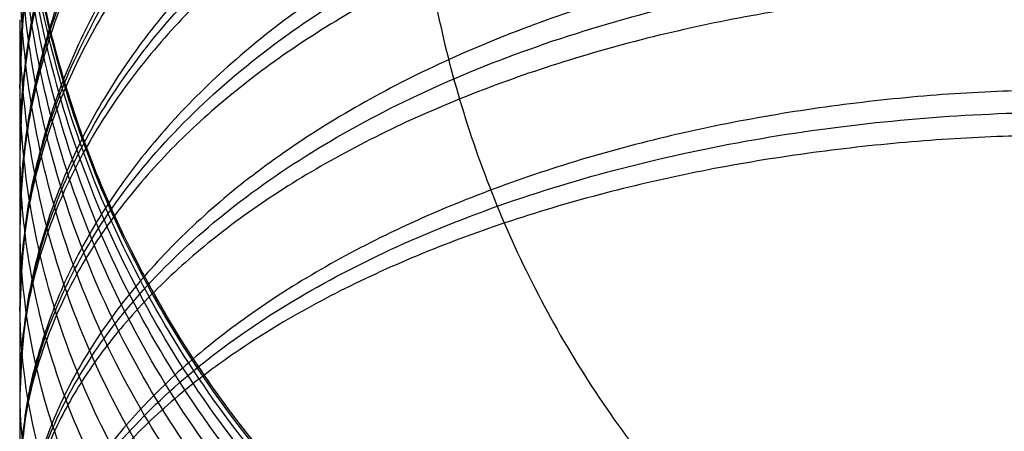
# Model space of a CAD drawing. Header units: millimetres. Extents: x -3218 to -2618, y -55 to 306.
# Tile 20 of 256: x -3209.487 to -3207.629, y 272.009 to 272.786. Entities that reach past the tile are written whole.
import ezdxf

# ---------------------------------------------------------------- set-up
doc = ezdxf.new("R2010")
doc.units = ezdxf.units.MM
doc.layers.add('Default', color=18, linetype='Continuous', true_color=0x000000)

msp = doc.modelspace()

# ---------------------------------------------------------------- linework, layer by layer
at = {"layer": 'Default', "extrusion": (-4.371153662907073e-08, 1.192094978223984e-07, -0.999999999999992)}
msp.add_rational_spline([(-3207.48646562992, 271.2419202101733, 236.9201910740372), (-3209.48646562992, 271.2419199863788, 236.9201911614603), (-3209.486465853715, 273.2419199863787, 236.9201913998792), (-3209.486466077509, 275.2419199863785, 236.9201916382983), (-3207.486466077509, 275.2419202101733, 236.9201915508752)], [1, 0.7071067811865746, 1, 0.7071067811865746, 1], degree=2, knots=[0, 0, 0, 3.999999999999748, 3.999999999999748, 7.999999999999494, 7.999999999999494, 7.999999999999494], dxfattribs=at)
at = {"layer": 'Default', "extrusion": (0.3680967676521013, -1.146582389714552e-07, 0.929787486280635)}
msp.add_rational_spline([(-3206.884982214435, 275.2419202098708, 240.0736912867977), (-3208.744563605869, 275.2419199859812, 240.8098873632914), (-3208.744563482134, 273.2419199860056, 240.8098870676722), (-3208.74456335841, 271.2420607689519, 240.8098867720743), (-3206.885112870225, 271.2419202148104, 240.0737425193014)], [0.9999999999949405, 0.707106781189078, 1, 0.7071213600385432, 0.9999708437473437], degree=2, knots=[6.283185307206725, 6.283185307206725, 6.283185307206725, 9.42477796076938, 9.42477796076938, 12.56621424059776, 12.56621424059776, 12.56621424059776], dxfattribs=at)
at = {"layer": 'Default', "extrusion": (-2.671984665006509e-06, -0.5092545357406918, -0.8606159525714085)}
msp.add_rational_spline([(-3207.486468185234, 274.3902746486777, 206.2652878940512), (-3209.486468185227, 274.390276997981, 206.2652927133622), (-3209.486467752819, 272.6690450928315, 207.2838017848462), (-3209.486467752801, 272.6689724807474, 207.2838447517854), (-3209.486467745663, 272.6688998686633, 207.2838877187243)], [0.9999999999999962, 0.707106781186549, 1, 0.9999825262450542, 0.9999650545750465], degree=2, knots=[6.283185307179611, 6.283185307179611, 6.283185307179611, 9.42477796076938, 9.42477796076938, 9.42496538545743, 9.42496538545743, 9.42496538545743], dxfattribs=at)
at = {"layer": 'Default', "extrusion": (3.799642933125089e-08, 0.5357935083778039, 0.8443490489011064)}
msp.add_open_spline([(-3209.486467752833, 272.6690424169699, 207.2837972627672), (-3209.486522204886, 272.8087322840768, 207.1951551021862), (-3209.455012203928, 273.0216711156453, 207.0600317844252), (-3209.349682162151, 273.2964940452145, 206.8856390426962), (-3209.234662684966, 273.5002424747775, 206.7563476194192), (-3209.085557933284, 273.6925382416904, 206.6343236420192), (-3208.905150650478, 273.8674682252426, 206.5233193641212), (-3208.698075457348, 274.0198722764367, 206.4266092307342), (-3208.470440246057, 274.1458343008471, 206.3466782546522), (-3208.229245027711, 274.2430024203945, 206.2850188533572), (-3207.903918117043, 274.3319833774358, 206.2285547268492), (-3207.651834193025, 274.3586056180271, 206.2116612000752), (-3207.48646835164, 274.3585593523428, 206.2116905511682)], degree=3, knots=[-3.15143634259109, -3.15143634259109, -3.15143634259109, -3.15143634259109, -2.653627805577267, -2.392534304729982, -2.124328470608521, -1.851171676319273, -1.575480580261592, -1.299807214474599, -1.026701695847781, -0.7585753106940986, -0.4975816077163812, 0, 0, 0, 0], dxfattribs=at)
at = {"layer": 'Default', "extrusion": (2.596023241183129e-06, -0.5618133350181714, -0.8272640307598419)}
msp.add_rational_spline([(-3207.486468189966, 274.3235708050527, 206.1601702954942), (-3209.486468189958, 274.3235675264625, 206.1601662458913), (-3209.486467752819, 272.6690394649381, 207.2837929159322), (-3209.486467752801, 272.6689696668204, 207.2838403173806), (-3209.486467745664, 272.6688998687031, 207.2838877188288)], [0.9999999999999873, 0.7071067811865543, 1, 0.9999825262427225, 0.9999650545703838], degree=2, knots=[6.283185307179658, 6.283185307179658, 6.283185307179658, 9.42477796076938, 9.42477796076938, 9.42496538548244, 9.42496538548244, 9.42496538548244], dxfattribs=at)
at = {"layer": 'Default', "extrusion": (-2.596022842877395e-06, 0.5618133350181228, 0.827264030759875)}
msp.add_rational_spline([(-3207.486467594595, 274.1947250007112, 205.9704462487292), (-3209.486382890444, 274.1947217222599, 205.9704421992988), (-3209.486467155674, 272.5402637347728, 207.0940212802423)], [0.9999999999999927, 0.7071155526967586, 0.9999824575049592], degree=2, dxfattribs=at)
at = {"layer": 'Default', "extrusion": (-1.28135652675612e-06, 0.5873278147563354, 0.809349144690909)}
msp.add_open_spline([(-3209.486467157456, 272.5401951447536, 207.0940710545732), (-3209.486521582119, 272.6740947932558, 206.9969028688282), (-3209.455011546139, 272.8782072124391, 206.8487827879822), (-3209.349681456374, 273.1416386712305, 206.6576162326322), (-3209.234661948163, 273.3369417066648, 206.5158890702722), (-3209.085557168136, 273.5212668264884, 206.3821284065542), (-3208.905149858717, 273.6889460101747, 206.2604474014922), (-3208.698074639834, 273.8350329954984, 206.1544354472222), (-3208.470439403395, 273.9557740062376, 206.0668165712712), (-3208.229244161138, 274.0489146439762, 205.9992267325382), (-3207.903917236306, 274.1342075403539, 205.9373319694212), (-3207.651833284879, 274.1597264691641, 205.9188138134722), (-3207.48646743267, 274.1596822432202, 205.9188461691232)], degree=3, knots=[-3.151438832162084, -3.151438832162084, -3.151438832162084, -3.151438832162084, -2.653629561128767, -2.392535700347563, -2.124329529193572, -1.851172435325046, -1.575481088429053, -1.299807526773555, -1.02670186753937, -0.7585753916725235, -0.4975816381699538, 0, 0, 0, 0], dxfattribs=at)
at = {"layer": 'Default', "extrusion": (3.456120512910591e-08, 0.6122714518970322, 0.7906476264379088)}
msp.add_rational_spline([(-3207.486467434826, 274.1214921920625, 205.8695300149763), (-3209.486382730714, 274.1214920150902, 205.8695302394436), (-3209.486467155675, 272.540263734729, 207.0940212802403)], [0.9999999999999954, 0.7071155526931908, 0.9999824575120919], degree=2, dxfattribs=at)
at = {"layer": 'Default', "extrusion": (-3.456085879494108e-08, -0.6122714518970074, -0.7906476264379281)}
msp.add_rational_spline([(-3207.486467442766, 273.9808242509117, 205.6878805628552), (-3209.486467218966, 273.980824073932, 205.6878807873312), (-3209.486467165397, 272.3995289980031, 206.9124235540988)], [1.000000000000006, 0.7071068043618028, 0.9999999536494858], degree=2, dxfattribs=at)
at = {"layer": 'Default', "extrusion": (3.370363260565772e-08, 0.6367137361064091, 0.7711002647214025)}
msp.add_open_spline([(-3209.486467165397, 272.3995288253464, 206.9124236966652), (-3209.486521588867, 272.5271010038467, 206.8070846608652), (-3209.45501157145, 272.7215679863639, 206.6465091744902), (-3209.349681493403, 272.972550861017, 206.4392673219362), (-3209.234662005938, 273.158624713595, 206.2856222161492), (-3209.08555724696, 273.3342393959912, 206.1406134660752), (-3208.905149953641, 273.4939947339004, 206.0087001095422), (-3208.698074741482, 273.6331782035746, 205.8937733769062), (-3208.470439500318, 273.7482134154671, 205.7987863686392), (-3208.22924424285, 273.8369525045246, 205.7255126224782), (-3207.903917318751, 273.9182146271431, 205.6584127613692), (-3207.651833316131, 273.9425274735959, 205.6383371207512), (-3207.48646744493, 273.942485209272, 205.6383720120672)], degree=3, knots=[-3.15144477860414, -3.15144477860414, -3.15144477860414, -3.15144477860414, -2.653633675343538, -2.392538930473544, -2.124331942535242, -1.851174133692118, -1.575482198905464, -1.299808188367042, -1.026702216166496, -0.7585755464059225, -0.497581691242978, 0, 0, 0, 0], dxfattribs=at)
at = {"layer": 'Default', "extrusion": (-3.281750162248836e-08, -0.6605323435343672, -0.750797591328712)}
msp.add_rational_spline([(-3207.486467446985, 273.9011241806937, 205.5913587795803), (-3209.486467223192, 273.9011240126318, 205.5913590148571), (-3209.486467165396, 272.3995289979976, 206.9124235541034)], [1.000000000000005, 0.7071068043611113, 0.9999999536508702], degree=2, dxfattribs=at)
at = {"layer": 'Default', "extrusion": (-3.281758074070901e-08, -0.6605323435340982, -0.7507975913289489)}
msp.add_rational_spline([(-3207.486467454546, 273.7489528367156, 205.4183924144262), (-3209.486467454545, 273.7489526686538, 205.4183926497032), (-3209.486467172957, 272.247357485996, 206.7394573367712), (-3209.486467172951, 272.2473262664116, 206.7394848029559), (-3209.486467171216, 272.2472950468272, 206.7395122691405)], [1.000000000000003, 0.7071067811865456, 1, 0.9999913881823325, 0.9999827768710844], degree=2, knots=[6.283185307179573, 6.283185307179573, 6.283185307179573, 9.42477796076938, 9.42477796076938, 9.424870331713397, 9.424870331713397, 9.424870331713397], dxfattribs=at)
at = {"layer": 'Default', "extrusion": (-1.274136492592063e-06, 0.6837266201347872, 0.7297382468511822)}
msp.add_open_spline([(-3209.486467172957, 272.2473557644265, 206.7394553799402), (-3209.486521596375, 272.3680850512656, 206.6263383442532), (-3209.455011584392, 272.5521209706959, 206.4539063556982), (-3209.349681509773, 272.7896413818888, 206.2313623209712), (-3209.234662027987, 272.9657344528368, 206.0663725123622), (-3209.085557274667, 273.1319294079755, 205.9106567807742), (-3208.905149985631, 273.2831157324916, 205.7690034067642), (-3208.698074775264, 273.4148336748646, 205.6455909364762), (-3208.4704395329, 273.5236986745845, 205.5435905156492), (-3208.22924427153, 273.6076780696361, 205.4649066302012), (-3207.903917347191, 273.6845816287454, 205.3928525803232), (-3207.651833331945, 273.7075905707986, 205.3712948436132), (-3207.486467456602, 273.7075507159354, 205.3713324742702)], degree=3, knots=[-3.151446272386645, -3.151446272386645, -3.151446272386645, -3.151446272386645, -2.653634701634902, -2.392539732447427, -2.124332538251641, -1.851174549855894, -1.57548246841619, -1.299808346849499, -1.026702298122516, -0.7585755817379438, -0.4975817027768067, 0, 0, 0, 0], dxfattribs=at)
at = {"layer": 'Default', "extrusion": (2.579844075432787e-06, -0.7062498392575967, -0.7079626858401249)}
msp.add_rational_spline([(-3207.486467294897, 273.6632830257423, 205.3269574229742), (-3209.486467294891, 273.6632792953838, 205.3269538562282), (-3209.48646717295, 272.2473539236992, 206.7394535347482), (-3209.486467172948, 272.2473244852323, 206.7394829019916), (-3209.486467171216, 272.2472950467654, 206.739512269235)], [1.000000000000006, 0.7071067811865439, 1, 0.9999913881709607, 0.999982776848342], degree=2, knots=[6.283185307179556, 6.283185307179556, 6.283185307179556, 9.42477796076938, 9.42477796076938, 9.424870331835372, 9.424870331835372, 9.424870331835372], dxfattribs=at)
at = {"layer": 'Default', "extrusion": (-2.579844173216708e-06, 0.7062498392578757, 0.7079626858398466)}
msp.add_rational_spline([(-3207.486466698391, 273.4999849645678, 205.1632633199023), (-3209.486301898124, 273.4999812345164, 205.1632597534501), (-3209.486466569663, 272.084172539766, 206.575643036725)], [0.999999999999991, 0.7071238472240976, 0.9999658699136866], degree=2, dxfattribs=at)
at = {"layer": 'Default', "extrusion": (2.365097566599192e-08, 0.7282704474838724, 0.6852898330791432)}
msp.add_open_spline([(-3209.486466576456, 272.084059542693, 206.5757631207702), (-3209.48652096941, 272.1974361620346, 206.4552756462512), (-3209.45501095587, 272.370263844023, 206.2716084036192), (-3209.34968085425, 272.5933187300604, 206.0345637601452), (-3209.234661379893, 272.7586872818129, 205.8588234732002), (-3209.085556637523, 272.9147605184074, 205.6929614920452), (-3208.905149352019, 273.0567391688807, 205.5420780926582), (-3208.698074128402, 273.1804350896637, 205.4106240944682), (-3208.470438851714, 273.2826698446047, 205.3019772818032), (-3208.229243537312, 273.3615345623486, 205.2181662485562), (-3207.903916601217, 273.4337542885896, 205.1414169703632), (-3207.651832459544, 273.4553617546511, 205.1184542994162), (-3207.48646653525, 273.4553241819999, 205.1184942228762)], degree=3, knots=[-3.151460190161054, -3.151460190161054, -3.151460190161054, -3.151460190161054, -2.653644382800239, -2.392547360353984, -2.124338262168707, -1.851178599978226, -1.575485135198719, -1.299809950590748, -1.026703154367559, -0.758575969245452, -0.4975818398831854, 0, 0, 0, 0], dxfattribs=at)
at = {"layer": 'Default', "extrusion": (2.62711192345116e-06, 0.7495635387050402, 0.6619323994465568)}
msp.add_rational_spline([(-3207.486466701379, 273.4079243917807, 205.0766359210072), (-3209.48630190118, 273.4079282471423, 205.0766394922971), (-3209.486466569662, 272.0841725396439, 206.5756430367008)], [0.9999999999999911, 0.7071238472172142, 0.9999658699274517], degree=2, dxfattribs=at)
at = {"layer": 'Default', "extrusion": (-2.627111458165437e-06, -0.7495635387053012, -0.6619323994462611)}
msp.add_rational_spline([(-3207.486467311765, 273.233770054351, 204.9228418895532), (-3209.486467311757, 273.2337739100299, 204.9228454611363), (-3209.486467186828, 271.9099091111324, 206.4219725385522), (-3209.486467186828, 271.9099090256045, 206.4219726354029), (-3209.486467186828, 271.9099089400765, 206.4219727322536)], [0.9999999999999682, 0.7071067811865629, 1, 0.9999999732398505, 0.9999999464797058], degree=2, knots=[6.28318530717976, 6.28318530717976, 6.28318530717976, 9.42477796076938, 9.42477796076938, 9.42477824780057, 9.42477824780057, 9.42477824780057], dxfattribs=at)
at = {"layer": 'Default'}
for points, knots in [([(-3207.486466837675, 271.2419235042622, 209.2873738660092), (-3207.65183080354, 271.2418688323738, 209.2873747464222), (-3207.903909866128, 271.2733817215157, 209.2868717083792), (-3208.229236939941, 271.3787136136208, 209.2851902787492), (-3208.470430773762, 271.493736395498, 209.2833541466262), (-3208.698065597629, 271.6428445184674, 209.2809738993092), (-3208.90514148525, 271.8232543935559, 209.2780939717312), (-3209.085550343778, 272.0303306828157, 209.2747883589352), (-3209.234657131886, 272.2579651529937, 209.2711545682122), (-3209.349678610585, 272.4991579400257, 209.2673043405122), (-3209.45500983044, 272.8244850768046, 209.2621110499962), (-3209.486521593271, 273.0765606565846, 209.2580870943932), (-3209.486467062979, 273.2419232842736, 209.2554473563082)], [0, 0, 0, 0, 0.4975763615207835, 0.7585602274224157, 1.026668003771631, 1.299743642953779, 1.57537430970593, 1.851009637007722, 2.12409875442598, 2.392227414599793, 2.653237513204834, 3.15087352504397, 3.15087352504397, 3.15087352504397, 3.15087352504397]), ([(-3209.486467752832, 272.6690424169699, 207.2837972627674), (-3209.486467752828, 272.6690433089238, 207.283798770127), (-3209.486467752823, 272.6690442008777, 207.2838002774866), (-3209.486467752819, 272.6690450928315, 207.2838017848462), (-3209.486467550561, 272.7075935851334, 207.3489469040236), (-3209.486467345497, 272.7466767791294, 207.4149956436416), (-3209.486467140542, 272.7857390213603, 207.4810089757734)], [379.9409062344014, 379.9409062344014, 379.9409062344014, 379.9409062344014, 379.940911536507, 379.940911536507, 379.940911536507, 380.1700581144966, 380.1700581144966, 380.1700581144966, 380.1700581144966]), ([(-3209.486467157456, 272.5401951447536, 207.0940710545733), (-3209.486467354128, 272.5827573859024, 207.1567434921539), (-3209.486467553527, 272.6259099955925, 207.220285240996), (-3209.486467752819, 272.6690394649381, 207.2837929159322), (-3209.486467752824, 272.6690404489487, 207.2837943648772), (-3209.486467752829, 272.6690414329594, 207.2837958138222), (-3209.486467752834, 272.6690424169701, 207.2837972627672)], [379.711575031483, 379.711575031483, 379.711575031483, 379.711575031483, 379.940911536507, 379.940911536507, 379.940911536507, 379.9409167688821, 379.9409167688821, 379.9409167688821, 379.9409167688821]), ([(-3209.486467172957, 272.2473557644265, 206.7394553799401), (-3209.486467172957, 272.247356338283, 206.7394560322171), (-3209.486467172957, 272.2473569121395, 206.7394566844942), (-3209.486467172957, 272.247357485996, 206.7394573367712), (-3209.486467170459, 272.2976255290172, 206.7965947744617), (-3209.486467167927, 272.3485908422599, 206.8545247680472), (-3209.486467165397, 272.3995288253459, 206.9124236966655)], [379.2514452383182, 379.2514452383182, 379.2514452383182, 379.2514452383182, 379.251447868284, 379.251447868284, 379.251447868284, 379.4818246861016, 379.4818246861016, 379.4818246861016, 379.4818246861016]), ([(-3209.486466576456, 272.0840595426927, 206.5757631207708), (-3209.486466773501, 272.1380019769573, 206.6298363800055), (-3209.48646697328, 272.1926926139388, 206.6846596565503), (-3209.48646717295, 272.2473539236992, 206.7394535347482), (-3209.486467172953, 272.247354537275, 206.7394541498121), (-3209.486467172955, 272.2473551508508, 206.739454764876), (-3209.486467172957, 272.2473557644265, 206.7394553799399)], [379.0202345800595, 379.0202345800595, 379.0202345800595, 379.0202345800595, 379.251447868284, 379.251447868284, 379.251447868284, 379.2514504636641, 379.2514504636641, 379.2514504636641, 379.2514504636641])]:
    msp.add_open_spline(points, degree=3, knots=knots, dxfattribs=at)
at = {"layer": 'Default', "extrusion": (-4.362322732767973e-08, -0.06376280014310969, -0.9979650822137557)}
msp.add_open_spline([(-3207.486466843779, 271.2374641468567, 209.1477347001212), (-3207.65183281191, 271.2374094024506, 209.1477382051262), (-3207.903917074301, 271.2688759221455, 209.1457277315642), (-3208.229244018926, 271.3740480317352, 209.1390080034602), (-3208.470439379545, 271.4888971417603, 209.1316699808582), (-3208.698074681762, 271.6377795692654, 209.1221574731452), (-3208.905149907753, 271.8179154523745, 209.1106480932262), (-3209.085557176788, 272.0246760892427, 209.0974375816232), (-3209.234661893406, 272.2519623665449, 209.0829156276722), (-3209.349681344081, 272.4927852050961, 209.0675287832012), (-3209.455011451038, 272.8176155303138, 209.0467744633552), (-3209.486521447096, 273.0693008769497, 209.0306935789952), (-3209.486467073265, 273.2344089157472, 209.0201443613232)], degree=3, knots=[0, 0, 0, 0, 0.4975819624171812, 0.7585763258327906, 1.026703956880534, 1.299811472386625, 1.575487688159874, 1.851182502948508, 2.124343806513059, 2.392554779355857, 2.653653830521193, 3.151473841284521, 3.151473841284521, 3.151473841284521, 3.151473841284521], dxfattribs=at)
at = {"layer": 'Default', "extrusion": (-4.335935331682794e-08, -0.1270294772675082, -0.9918989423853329)}
msp.add_open_spline([(-3207.486466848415, 271.2272843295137, 209.0416742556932), (-3207.651832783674, 271.2272299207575, 209.0416812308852), (-3207.903916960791, 271.2585049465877, 209.0376759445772), (-3208.229243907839, 271.3630370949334, 209.0242888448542), (-3208.470439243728, 271.4771873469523, 209.0096699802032), (-3208.698074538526, 271.6251638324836, 208.9907190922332), (-3208.905149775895, 271.8042036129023, 208.9677900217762), (-3209.085557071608, 272.0097061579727, 208.9414719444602), (-3209.234661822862, 272.2356094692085, 208.9125412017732), (-3209.349681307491, 272.4749669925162, 208.8818874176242), (-3209.455011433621, 272.7978208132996, 208.8405405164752), (-3209.486521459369, 273.0479748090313, 208.8085040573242), (-3209.486467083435, 273.2120782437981, 208.7874878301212)], degree=3, knots=[0, 0, 0, 0, 0.4975818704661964, 0.7585760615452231, 1.026703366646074, 1.299810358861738, 1.57548582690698, 1.851179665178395, 2.124339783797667, 2.392549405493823, 2.653646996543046, 3.15146398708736, 3.15146398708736, 3.15146398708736, 3.15146398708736], dxfattribs=at)
at = {"layer": 'Default', "extrusion": (2.619717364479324e-06, 0.7701649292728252, 0.6378447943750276)}
msp.add_open_spline([(-3209.486467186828, 271.9099091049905, 206.4219725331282), (-3209.486521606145, 272.0154365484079, 206.2945535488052), (-3209.455011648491, 272.1762991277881, 206.1003200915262), (-3209.349681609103, 272.3839115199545, 205.8496383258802), (-3209.23466218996, 272.5378312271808, 205.6637876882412), (-3209.085557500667, 272.6830990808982, 205.4883835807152), (-3208.905150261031, 272.8152480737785, 205.3288196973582), (-3208.698075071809, 272.9303800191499, 205.1898029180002), (-3208.470439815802, 273.0255365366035, 205.0749053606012), (-3208.229244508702, 273.0989409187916, 204.9862723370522), (-3207.903917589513, 273.1661601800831, 204.9051071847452), (-3207.651833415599, 273.186271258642, 204.8808230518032), (-3207.486467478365, 273.1862359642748, 204.8808649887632)], degree=3, knots=[-3.151464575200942, -3.151464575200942, -3.151464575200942, -3.151464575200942, -2.653647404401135, -2.392549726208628, -2.124340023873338, -1.851179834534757, -1.575485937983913, -1.299810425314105, -1.026703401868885, -0.7585760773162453, -0.4975818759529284, 0, 0, 0, 0], dxfattribs=at)
at = {"layer": 'Default', "extrusion": (-4.292043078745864e-08, -0.1894429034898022, -0.9818917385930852)}
msp.add_open_spline([(-3207.486466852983, 271.2105188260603, 208.9371604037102), (-3207.651832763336, 271.2104649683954, 208.9371708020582), (-3207.903916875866, 271.241424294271, 208.9311976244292), (-3208.229243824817, 271.3449013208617, 208.9112331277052), (-3208.470439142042, 271.4578993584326, 208.8894316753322), (-3208.698074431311, 271.6043821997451, 208.8611697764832), (-3208.905149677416, 271.7816148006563, 208.8269751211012), (-3209.085556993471, 271.985043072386, 208.7877263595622), (-3209.234661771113, 272.2086662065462, 208.7445812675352), (-3209.349681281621, 272.4456077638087, 208.6988665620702), (-3209.455011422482, 272.7652028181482, 208.6372049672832), (-3209.486521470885, 273.012831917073, 208.5894282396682), (-3209.486467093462, 273.1752789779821, 208.5580862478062)], degree=3, knots=[0, 0, 0, 0, 0.4975818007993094, 0.7585758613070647, 1.026702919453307, 1.299809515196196, 1.575484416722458, 1.85117751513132, 2.124336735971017, 2.392545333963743, 2.65364181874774, 3.151456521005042, 3.151456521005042, 3.151456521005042, 3.151456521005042], dxfattribs=at)
at = {"layer": 'Default', "extrusion": (-2.609690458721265e-06, -0.789992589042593, -0.6131163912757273)}
msp.add_rational_spline([(-3207.486467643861, 273.13613803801, 204.8419837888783), (-3209.486467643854, 273.1361418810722, 204.8419873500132), (-3209.486467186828, 271.9099090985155, 206.4219725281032), (-3209.486467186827, 271.9099090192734, 206.4219726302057), (-3209.486467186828, 271.9099089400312, 206.4219727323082)], [0.99999999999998, 0.7071067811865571, 1, 0.9999999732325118, 0.9999999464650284], degree=2, knots=[6.283185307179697, 6.283185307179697, 6.283185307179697, 9.42477796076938, 9.42477796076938, 9.424778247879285, 9.424778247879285, 9.424778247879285], dxfattribs=at)
at = {"layer": 'Default', "extrusion": (-4.231475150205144e-08, -0.2508331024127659, -0.9680303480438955)}
msp.add_open_spline([(-3207.486466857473, 271.1873235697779, 208.8344617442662), (-3207.65183274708, 271.1872704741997, 208.8344755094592), (-3207.903916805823, 271.2177926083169, 208.8265667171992), (-3208.229243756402, 271.3198084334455, 208.8001326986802), (-3208.470439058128, 271.4312108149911, 208.7712664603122), (-3208.698074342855, 271.5756251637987, 208.7338462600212), (-3208.905149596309, 271.7503550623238, 208.6885707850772), (-3209.085556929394, 271.9509107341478, 208.6366034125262), (-3209.234661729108, 272.1713761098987, 208.5794770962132), (-3209.349681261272, 272.4049718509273, 208.5189484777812), (-3209.455011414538, 272.7200539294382, 208.4373053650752), (-3209.486521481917, 272.9641863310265, 208.3740465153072), (-3209.486467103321, 273.1243395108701, 208.3325481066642)], degree=3, knots=[0, 0, 0, 0, 0.4975817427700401, 0.7585756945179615, 1.026702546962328, 1.299808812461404, 1.575483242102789, 1.85117572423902, 2.124334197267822, 2.392541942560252, 2.65363750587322, 3.151450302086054, 3.151450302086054, 3.151450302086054, 3.151450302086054], dxfattribs=at)
at = {"layer": 'Default', "extrusion": (-4.154433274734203e-08, -0.3110085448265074, -0.9504071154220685)}
msp.add_open_spline([(-3207.486466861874, 271.1578329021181, 208.7337843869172), (-3207.651832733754, 271.1577807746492, 208.7338014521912), (-3207.903916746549, 271.1877471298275, 208.7239953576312), (-3208.229243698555, 271.2879053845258, 208.6912198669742), (-3208.470438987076, 271.3972792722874, 208.6554286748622), (-3208.69807426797, 271.5390640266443, 208.6090314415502), (-3208.905149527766, 271.7106123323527, 208.5528944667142), (-3209.085556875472, 271.9075161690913, 208.4884602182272), (-3209.234661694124, 272.1239671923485, 208.4176294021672), (-3209.349681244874, 272.3533095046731, 208.3425800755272), (-3209.455011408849, 272.6626543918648, 208.2413509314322), (-3209.486521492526, 272.902341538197, 208.1629163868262), (-3209.486467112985, 273.0595785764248, 208.1114625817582)], degree=3, knots=[0, 0, 0, 0, 0.4975816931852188, 0.7585755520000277, 1.026702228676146, 1.299808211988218, 1.57548223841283, 1.851174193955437, 2.124332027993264, 2.392539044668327, 2.653633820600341, 3.151444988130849, 3.151444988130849, 3.151444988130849, 3.151444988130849], dxfattribs=at)
at = {"layer": 'Default', "extrusion": (-4.061455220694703e-08, -0.36969901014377, -0.9291515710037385)}
msp.add_open_spline([(-3207.486466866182, 271.1221209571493, 208.6352040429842), (-3207.651832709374, 271.1220699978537, 208.6352243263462), (-3207.90391664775, 271.1513659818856, 208.6235677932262), (-3208.229243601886, 271.2492836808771, 208.5846074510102), (-3208.47043886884, 271.3562108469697, 208.5420623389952), (-3208.698074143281, 271.4948238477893, 208.4869097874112), (-3208.905149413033, 271.6625345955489, 208.4201795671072), (-3209.085556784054, 271.8550336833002, 208.3435863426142), (-3209.23466163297, 272.0666427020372, 208.2593894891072), (-3209.349681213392, 272.2908546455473, 208.1701780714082), (-3209.455011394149, 272.5932794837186, 208.0498466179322), (-3209.48652150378, 272.8276048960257, 207.9566111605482), (-3209.486467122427, 272.9813245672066, 207.8954478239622)], degree=3, knots=[0, 0, 0, 0, 0.4975816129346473, 0.7585753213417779, 1.026701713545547, 1.299807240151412, 1.575480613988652, 1.851171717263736, 2.124328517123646, 2.392534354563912, 2.653627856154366, 3.151436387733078, 3.151436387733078, 3.151436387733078, 3.151436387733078], dxfattribs=at)
at = {"layer": 'Default', "extrusion": (-2.60969044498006e-06, -0.7899925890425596, -0.6131163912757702)}
msp.add_rational_spline([(-3207.486468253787, 272.9515041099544, 204.6986886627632), (-3209.48646825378, 272.9515079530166, 204.6986922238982), (-3209.486467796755, 271.7252751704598, 206.2786774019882), (-3209.486467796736, 271.7252257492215, 206.2787410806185), (-3209.486467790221, 271.7251763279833, 206.2788047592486)], [1.000000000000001, 0.7071067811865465, 1, 0.9999833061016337, 0.9999666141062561], degree=2, knots=[6.283185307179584, 6.283185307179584, 6.283185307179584, 9.42477796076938, 9.42477796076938, 9.424957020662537, 9.424957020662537, 9.424957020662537], dxfattribs=at)
at = {"layer": 'Default', "extrusion": (3.508140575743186e-08, 0.8091101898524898, 0.5876569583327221)}
msp.add_open_spline([(-3209.486467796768, 271.7252711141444, 206.2786742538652), (-3209.486522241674, 271.8224957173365, 206.1448114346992), (-3209.455012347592, 271.9707017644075, 205.9407552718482), (-3209.349682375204, 272.1619795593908, 205.6773961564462), (-3209.234663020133, 272.3037891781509, 205.4821468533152), (-3209.085558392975, 272.4376277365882, 205.2978724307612), (-3208.905151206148, 272.5593796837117, 205.1302393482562), (-3208.69807605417, 272.6654535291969, 204.9841925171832), (-3208.47044081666, 272.7531236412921, 204.8634846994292), (-3208.229245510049, 272.820753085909, 204.7703696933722), (-3207.9039186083, 272.8826842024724, 204.6851003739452), (-3207.65183437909, 272.9012134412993, 204.6595885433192), (-3207.486468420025, 272.9011812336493, 204.6596328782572)], degree=3, knots=[-3.151471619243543, -3.151471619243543, -3.151471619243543, -3.151471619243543, -2.653652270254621, -2.392553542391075, -2.124342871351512, -1.85118183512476, -1.575487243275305, -1.299811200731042, -1.02670380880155, -0.7585762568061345, -0.4975819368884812, 0, 0, 0, 0], dxfattribs=at)
at = {"layer": 'Default', "extrusion": (-3.953062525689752e-08, -0.4268012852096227, -0.9043454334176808)}
msp.add_open_spline([(-3207.486466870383, 271.0803765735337, 208.5391094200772), (-3207.65183271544, 271.0803269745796, 208.5391328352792), (-3207.903916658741, 271.1088408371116, 208.5256758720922), (-3208.229243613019, 271.2041444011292, 208.4806978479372), (-3208.470438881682, 271.3082169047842, 208.4315813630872), (-3208.698074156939, 271.4431293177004, 208.3679101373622), (-3208.905149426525, 271.606362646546, 208.2908729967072), (-3209.085556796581, 271.7937225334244, 208.2024494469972), (-3209.234661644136, 271.9996821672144, 208.1052478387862), (-3209.34968122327, 272.2179082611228, 208.0022571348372), (-3209.455011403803, 272.5122591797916, 207.8633397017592), (-3209.486521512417, 272.7403287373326, 207.7557034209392), (-3209.486467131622, 272.8899445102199, 207.6850930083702)], degree=3, knots=[0, 0, 0, 0, 0.4975816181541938, 0.7585753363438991, 1.026701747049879, 1.29980730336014, 1.575480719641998, 1.851171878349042, 2.124328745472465, 2.392534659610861, 2.653628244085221, 3.151436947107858, 3.151436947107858, 3.151436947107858, 3.151436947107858], dxfattribs=at)
at = {"layer": 'Default', "extrusion": (2.539561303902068e-06, -0.8274076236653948, -0.5616018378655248)}
msp.add_rational_spline([(-3207.486468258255, 272.8484750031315, 204.6238585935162), (-3209.486468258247, 272.8484705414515, 204.6238561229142), (-3209.486467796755, 271.7252668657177, 206.2786713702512), (-3209.486467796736, 271.7252215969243, 206.2787380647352), (-3209.48646779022, 271.7251763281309, 206.2788047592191)], [0.9999999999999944, 0.7071067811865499, 1, 0.9999833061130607, 0.9999666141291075], degree=2, knots=[6.28318530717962, 6.28318530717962, 6.28318530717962, 9.42477796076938, 9.42477796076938, 9.42495702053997, 9.42495702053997, 9.42495702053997], dxfattribs=at)
at = {"layer": 'Default', "extrusion": (-1.356112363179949e-06, -0.4822360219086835, -0.8760413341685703)}
msp.add_open_spline([(-3207.486466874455, 271.0328069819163, 208.4459454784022), (-3207.651832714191, 271.0327590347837, 208.4459721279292), (-3207.903916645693, 271.060380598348, 208.4307676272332), (-3208.229243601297, 271.1527014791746, 208.3799480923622), (-3208.470438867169, 271.2535167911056, 208.3244524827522), (-3208.69807414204, 271.3842067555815, 208.2525116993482), (-3208.905149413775, 271.5423312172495, 208.1654689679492), (-3209.085556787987, 271.7238270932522, 208.0655608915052), (-3209.234661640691, 271.9233405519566, 207.9557345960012), (-3209.349681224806, 272.1347365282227, 207.8393672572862), (-3209.455011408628, 272.4198747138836, 207.6824068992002), (-3209.486521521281, 272.6408060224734, 207.5607904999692), (-3209.486467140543, 272.7857390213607, 207.4810089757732)], degree=3, knots=[0, 0, 0, 0, 0.4975816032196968, 0.7585752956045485, 1.02670165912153, 1.29980714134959, 1.575480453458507, 1.851171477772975, 2.124328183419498, 2.392533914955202, 2.653627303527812, 3.15143560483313, 3.15143560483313, 3.15143560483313, 3.15143560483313], dxfattribs=at)
at = {"layer": 'Default', "extrusion": (-3.799774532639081e-08, -0.5357935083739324, -0.8443490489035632)}
msp.add_open_spline([(-3207.486467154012, 270.9795261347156, 208.3559033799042), (-3207.651832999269, 270.9794798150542, 208.3559327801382), (-3207.903916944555, 271.0061019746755, 208.3390393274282), (-3208.22924391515, 271.0950828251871, 208.2825752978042), (-3208.47043920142, 271.1922508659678, 208.2209159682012), (-3208.698074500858, 271.3182128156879, 208.1409850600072), (-3208.905149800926, 271.4706167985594, 208.0442749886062), (-3209.085557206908, 271.6455467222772, 207.9332707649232), (-3209.234662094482, 271.8378424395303, 207.8112468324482), (-3209.349681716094, 272.0415908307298, 207.6819554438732), (-3209.455011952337, 272.316413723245, 207.5075627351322), (-3209.486522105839, 272.5293525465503, 207.3724394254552), (-3209.486467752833, 272.6690424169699, 207.2837972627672)], degree=3, knots=[0, 0, 0, 0, 0.4975816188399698, 0.7585753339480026, 1.0267017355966, 1.299807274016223, 1.57548066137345, 1.851171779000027, 2.124328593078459, 2.392534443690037, 2.653627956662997, 3.151436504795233, 3.151436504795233, 3.151436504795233, 3.151436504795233], dxfattribs=at)
at = {"layer": 'Default', "extrusion": (-2.539561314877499e-06, 0.8274076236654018, 0.5616018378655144)}
msp.add_rational_spline([(-3207.486467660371, 272.653680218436, 204.4916418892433), (-3209.486366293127, 272.6536757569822, 204.4916394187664), (-3209.486467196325, 271.5305290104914, 206.1463707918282)], [1.000000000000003, 0.7071172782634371, 0.999979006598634], degree=2, dxfattribs=at)
at = {"layer": 'Default', "extrusion": (-1.258842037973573e-06, 0.8413879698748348, 0.5404315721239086)}
msp.add_open_spline([(-3209.486467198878, 271.5304742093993, 206.1464561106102), (-3209.486521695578, 271.6198696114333, 206.0072780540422), (-3209.455010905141, 271.756141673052, 205.7951186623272), (-3209.349680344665, 271.9320154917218, 205.5213041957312), (-3209.234659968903, 272.0624053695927, 205.3183028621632), (-3209.085554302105, 272.1854658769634, 205.1267125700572), (-3208.905146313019, 272.2974128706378, 204.9524247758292), (-3208.698070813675, 272.3949441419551, 204.8005806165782), (-3208.470435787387, 272.4755536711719, 204.6750816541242), (-3208.229241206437, 272.5377364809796, 204.5782709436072), (-3207.903914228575, 272.5946801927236, 204.4896170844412), (-3207.651832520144, 272.6117170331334, 204.4630933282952), (-3207.486467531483, 272.6116876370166, 204.4631394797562)], degree=3, knots=[-3.151179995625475, -3.151179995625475, -3.151179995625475, -3.151179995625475, -2.653450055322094, -2.392394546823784, -2.12422386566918, -1.851097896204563, -1.575432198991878, -1.299778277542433, -1.026686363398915, -0.7585684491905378, -0.4975792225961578, 0, 0, 0, 0], dxfattribs=at)
at = {"layer": 'Default', "extrusion": (2.268229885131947e-08, 0.8548267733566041, 0.5189134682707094)}
msp.add_rational_spline([(-3207.486467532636, 272.5683034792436, 204.4368035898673), (-3209.486366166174, 272.5683033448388, 204.4368038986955), (-3209.486467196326, 271.5305290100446, 206.1463707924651)], [1.000000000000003, 0.7071172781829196, 0.9999790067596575], degree=2, dxfattribs=at)
at = {"layer": 'Default', "extrusion": (1.281350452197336e-06, -0.5873278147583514, -0.8093491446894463)}
msp.add_open_spline([(-3207.486466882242, 270.9207116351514, 208.2692996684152), (-3207.651832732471, 270.9206671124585, 208.2693317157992), (-3207.903916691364, 270.9461855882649, 208.2508130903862), (-3208.229243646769, 271.0314779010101, 208.1889177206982), (-3208.470438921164, 271.1246181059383, 208.1213274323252), (-3208.698074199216, 271.2453587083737, 208.0337081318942), (-3208.905149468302, 271.3914453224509, 207.9276957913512), (-3209.085556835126, 271.5591241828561, 207.8060144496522), (-3209.234661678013, 271.743449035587, 207.6722535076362), (-3209.349681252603, 271.9387518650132, 207.5305261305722), (-3209.455011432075, 272.2021831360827, 207.3393593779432), (-3209.486521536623, 272.4062954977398, 207.1912392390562), (-3209.486467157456, 272.5401951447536, 207.0940710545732)], degree=3, knots=[0, 0, 0, 0, 0.4975816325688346, 0.7585753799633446, 1.026701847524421, 1.299807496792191, 1.575481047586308, 1.851172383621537, 2.124329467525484, 2.392535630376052, 2.653629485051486, 3.151438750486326, 3.151438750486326, 3.151438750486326, 3.151438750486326], dxfattribs=at)
at = {"layer": 'Default'}
for points in [[(-3209.486467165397, 272.3995288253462, 206.9124236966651), (-3209.486467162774, 272.4459963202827, 206.9724288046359), (-3209.486467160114, 272.4931083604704, 207.0332662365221), (-3209.486467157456, 272.5401951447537, 207.0940710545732)], [(-3209.486467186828, 271.9099091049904, 206.4219725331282), (-3209.486466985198, 271.9674376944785, 206.4727754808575), (-3209.486466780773, 272.0257642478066, 206.5242831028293), (-3209.486466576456, 272.0840595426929, 206.5757631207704)]]:
    msp.add_open_spline(points, degree=3, dxfattribs=at)
at = {"layer": 'Default', "extrusion": (-3.370644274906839e-08, -0.636713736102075, -0.7711002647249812)}
msp.add_open_spline([(-3207.486466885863, 270.8565727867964, 208.1864749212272), (-3207.651832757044, 270.8565304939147, 208.1865098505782), (-3207.903916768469, 270.8808432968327, 208.1664342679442), (-3208.229243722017, 270.9621053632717, 208.0993344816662), (-3208.470439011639, 271.0508444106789, 208.0260607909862), (-3208.698074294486, 271.1658795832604, 207.9310738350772), (-3208.905149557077, 271.3050630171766, 207.8161471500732), (-3209.085556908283, 271.4648183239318, 207.6842338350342), (-3209.234661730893, 271.6404329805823, 207.5392251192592), (-3209.349681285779, 271.8265068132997, 207.3855800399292), (-3209.455011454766, 272.0774896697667, 207.1783382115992), (-3209.486521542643, 272.2719566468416, 207.0177627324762), (-3209.486467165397, 272.3995288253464, 206.9124236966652)], degree=3, knots=[0, 0, 0, 0, 0.4975816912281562, 0.7585755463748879, 1.02670221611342, 1.299808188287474, 1.575482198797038, 1.851174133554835, 2.124331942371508, 2.392538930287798, 2.653633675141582, 3.15144477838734, 3.15144477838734, 3.15144477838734, 3.15144477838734], dxfattribs=at)
at = {"layer": 'Default', "extrusion": (1.274137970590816e-06, -0.6837266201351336, -0.7297382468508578)}
msp.add_open_spline([(-3207.486466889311, 270.78716459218, 208.1075817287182), (-3207.651832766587, 270.7871244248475, 208.1076190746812), (-3207.903916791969, 270.8101328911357, 208.0860609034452), (-3208.229243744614, 270.8870358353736, 208.0140062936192), (-3208.470439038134, 270.971014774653, 207.9353219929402), (-3208.698074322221, 271.079879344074, 207.8333211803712), (-3208.905149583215, 271.2115968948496, 207.7099083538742), (-3209.085556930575, 271.3627828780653, 207.5682546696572), (-3209.234661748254, 271.5289775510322, 207.4125386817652), (-3209.349681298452, 271.7050704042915, 207.2475486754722), (-3209.455011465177, 271.9425906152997, 207.0250044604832), (-3209.486521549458, 272.1266264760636, 206.8525724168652), (-3209.486467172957, 272.2473557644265, 206.7394553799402)], degree=3, knots=[0, 0, 0, 0, 0.4975817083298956, 0.7585755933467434, 1.026702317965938, 1.299808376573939, 1.575482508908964, 1.851174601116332, 2.124332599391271, 2.392539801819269, 2.653634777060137, 3.151446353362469, 3.151446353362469, 3.151446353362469, 3.151446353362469], dxfattribs=at)
at = {"layer": 'Default', "extrusion": (-2.364589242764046e-08, -0.7282704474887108, -0.6852898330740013)}
msp.add_open_spline([(-3207.486466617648, 270.7127950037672, 208.0330317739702), (-3207.651832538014, 270.7127574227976, 208.0330717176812), (-3207.903916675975, 270.7343648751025, 208.0101090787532), (-3208.229243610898, 270.8065845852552, 207.9333598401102), (-3208.470438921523, 270.8854492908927, 207.8495488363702), (-3208.69807419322, 270.9876840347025, 207.7409020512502), (-3208.905149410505, 271.1113799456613, 207.6094480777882), (-3209.085556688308, 271.2533585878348, 207.4585646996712), (-3209.234661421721, 271.4094318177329, 207.2927027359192), (-3209.349680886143, 271.5748003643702, 207.1169624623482), (-3209.455010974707, 271.79785524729, 206.8799178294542), (-3209.48652097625, 271.9706829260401, 206.6962505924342), (-3209.486466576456, 272.084059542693, 206.5757631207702)], degree=3, knots=[0, 0, 0, 0, 0.4975818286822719, 0.7585759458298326, 1.026703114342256, 1.299809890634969, 1.575485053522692, 1.851178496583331, 2.124338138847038, 2.392547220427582, 2.653644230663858, 3.151460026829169, 3.151460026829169, 3.151460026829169, 3.151460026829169], dxfattribs=at)

doc.saveas('drawing.dxf')
